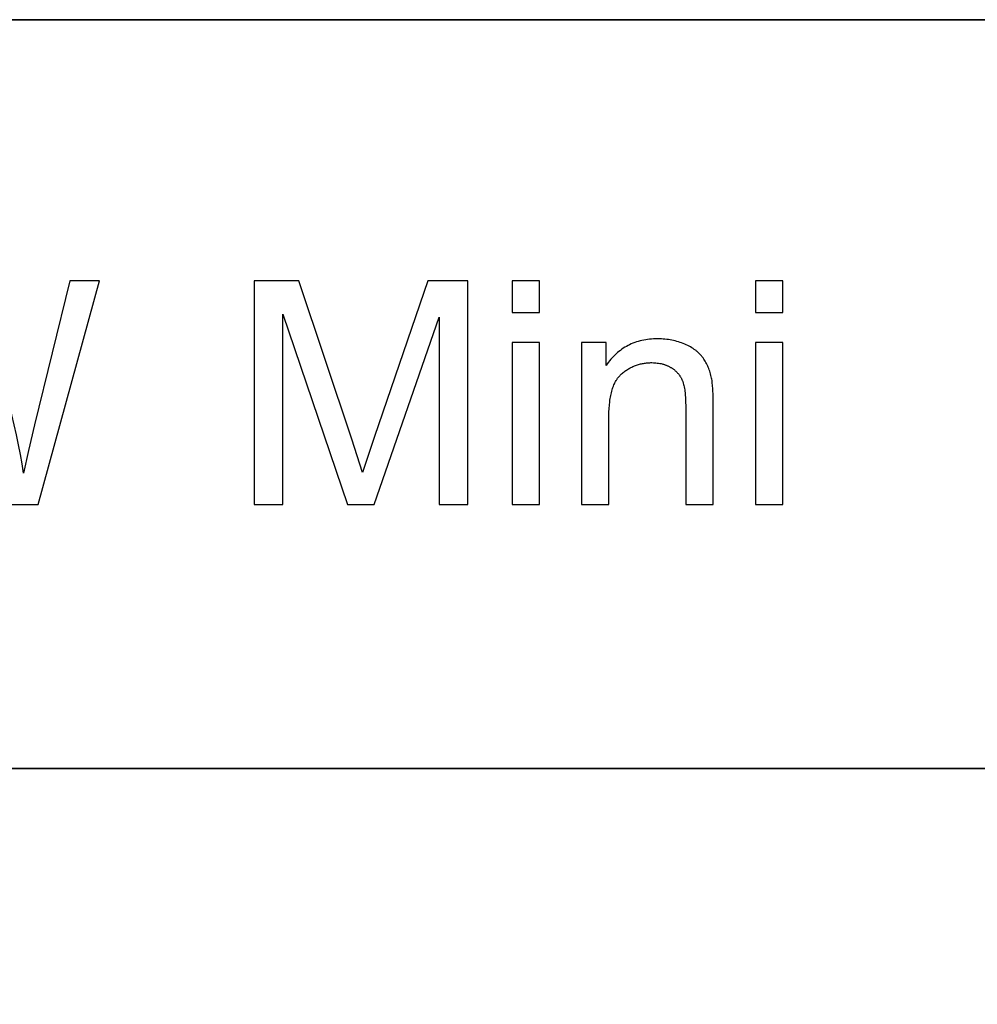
# Model space of a CAD drawing. Header units: millimetres. Extents: x -7950 to -6950, y 4408 to 5408.
# Tile 43 of 111: x -7116 to -7093, y 4478 to 4502. Entities that reach past the tile are written whole.
import ezdxf

# ---------------------------------------------------------------- set-up
doc = ezdxf.new("R2010")
doc.units = ezdxf.units.MM
doc.layers.add('SHOW Mini_Barndoor 002', color=7, linetype='Continuous', true_color=0x000000)

msp = doc.modelspace()

# ---------------------------------------------------------------- linework, layer by layer
at = {"layer": 'SHOW Mini_Barndoor 002', "color": 18, "lineweight": 35, "true_color": 0x000000}
msp.add_lwpolyline([(-6964.963, 4501.663), (-7143.505, 4501.663), (-7143.505, 4423.001), (-6964.963, 4423.001)], close=True, dxfattribs=at)
at = {"layer": 'SHOW Mini_Barndoor 002'}
for points in [[(-7114.491, 4495.459), (-7115.325, 4492.042)], [(-7115.242, 4490.142), (-7113.784, 4495.459)], [(-7113.784, 4495.459), (-7114.491, 4495.459)], [(-7109.046, 4495.459), (-7110.105, 4495.459)], [(-7110.105, 4495.459), (-7110.105, 4490.142)], [(-7107.788, 4491.694), (-7109.046, 4495.459)], [(-7105.978, 4495.459), (-7107.251, 4491.76)], [(-7105.032, 4495.459), (-7105.978, 4495.459)], [(-7105.032, 4490.142), (-7105.032, 4495.459)], [(-7103.324, 4495.459), (-7103.977, 4495.459)], [(-7103.977, 4495.459), (-7103.977, 4494.708)], [(-7103.324, 4494.708), (-7103.324, 4495.459)], [(-7097.543, 4495.459), (-7098.196, 4495.459)], [(-7098.196, 4495.459), (-7098.196, 4494.708)], [(-7097.543, 4494.708), (-7097.543, 4495.459)], [(-7109.427, 4490.142), (-7109.427, 4494.668)], [(-7109.427, 4494.668), (-7107.89, 4490.142)], [(-7103.977, 4494.708), (-7103.324, 4494.708)], [(-7098.196, 4494.708), (-7097.543, 4494.708)], [(-7107.255, 4490.142), (-7105.71, 4494.592)], [(-7105.71, 4494.592), (-7105.71, 4490.142)], [(-7103.324, 4493.994), (-7103.977, 4493.994)], [(-7103.977, 4493.994), (-7103.977, 4490.142)], [(-7103.324, 4490.142), (-7103.324, 4493.994)], [(-7101.743, 4493.994), (-7102.33, 4493.994)], [(-7102.33, 4493.994), (-7102.33, 4490.142)], [(-7099.201, 4492.51), (-7099.203, 4492.72), (-7099.21, 4492.896), (-7099.215, 4492.971), (-7099.221, 4493.037), (-7099.224, 4493.067), (-7099.228, 4493.095), (-7099.232, 4493.121), (-7099.237, 4493.145), (-7099.244, 4493.18), (-7099.253, 4493.214), (-7099.262, 4493.247), (-7099.271, 4493.28), (-7099.282, 4493.312), (-7099.293, 4493.344), (-7099.304, 4493.375), (-7099.317, 4493.405), (-7099.33, 4493.435), (-7099.343, 4493.464), (-7099.358, 4493.493), (-7099.373, 4493.521), (-7099.389, 4493.548), (-7099.405, 4493.575), (-7099.422, 4493.602), (-7099.44, 4493.627), (-7099.449, 4493.64), (-7099.459, 4493.652), (-7099.468, 4493.665), (-7099.478, 4493.677), (-7099.489, 4493.689), (-7099.499, 4493.701), (-7099.51, 4493.712), (-7099.522, 4493.724), (-7099.533, 4493.735), (-7099.545, 4493.747), (-7099.557, 4493.758), (-7099.569, 4493.769), (-7099.582, 4493.779), (-7099.595, 4493.79), (-7099.608, 4493.801), (-7099.622, 4493.811), (-7099.65, 4493.831), (-7099.679, 4493.851), (-7099.709, 4493.87), (-7099.74, 4493.888), (-7099.773, 4493.906), (-7099.806, 4493.923), (-7099.841, 4493.939), (-7099.877, 4493.955), (-7099.914, 4493.971), (-7099.951, 4493.985), (-7099.988, 4493.998), (-7100.026, 4494.01), (-7100.065, 4494.021), (-7100.104, 4494.032), (-7100.143, 4494.041), (-7100.183, 4494.049), (-7100.223, 4494.057), (-7100.264, 4494.063), (-7100.305, 4494.068), (-7100.346, 4494.073), (-7100.388, 4494.076), (-7100.431, 4494.079), (-7100.474, 4494.08), (-7100.517, 4494.081), (-7100.567, 4494.08), (-7100.616, 4494.078), (-7100.664, 4494.075), (-7100.711, 4494.071), (-7100.758, 4494.065), (-7100.804, 4494.058), (-7100.85, 4494.05), (-7100.894, 4494.041), (-7100.938, 4494.03), (-7100.981, 4494.019), (-7101.023, 4494.006), (-7101.065, 4493.991), (-7101.106, 4493.976), (-7101.146, 4493.959), (-7101.185, 4493.941), (-7101.224, 4493.922), (-7101.262, 4493.901), (-7101.299, 4493.88), (-7101.336, 4493.857), (-7101.371, 4493.833), (-7101.406, 4493.807), (-7101.441, 4493.781), (-7101.474, 4493.753), (-7101.507, 4493.724), (-7101.539, 4493.693), (-7101.57, 4493.662), (-7101.601, 4493.629), (-7101.631, 4493.595), (-7101.66, 4493.559), (-7101.688, 4493.523), (-7101.716, 4493.485), (-7101.743, 4493.446)], [(-7101.743, 4493.446), (-7101.743, 4493.994)], [(-7097.543, 4493.994), (-7098.196, 4493.994)], [(-7098.196, 4493.994), (-7098.196, 4490.142)], [(-7097.543, 4490.142), (-7097.543, 4493.994)], [(-7101.677, 4492.246), (-7101.676, 4492.336), (-7101.673, 4492.423), (-7101.667, 4492.506), (-7101.658, 4492.586), (-7101.653, 4492.624), (-7101.648, 4492.662), (-7101.642, 4492.698), (-7101.635, 4492.734), (-7101.627, 4492.768), (-7101.619, 4492.802), (-7101.611, 4492.835), (-7101.602, 4492.867), (-7101.592, 4492.898), (-7101.582, 4492.928), (-7101.571, 4492.957), (-7101.559, 4492.985), (-7101.547, 4493.012), (-7101.534, 4493.038), (-7101.521, 4493.064), (-7101.507, 4493.088), (-7101.5, 4493.1), (-7101.493, 4493.112), (-7101.485, 4493.123), (-7101.478, 4493.134), (-7101.47, 4493.145), (-7101.462, 4493.156), (-7101.454, 4493.166), (-7101.446, 4493.176), (-7101.437, 4493.187), (-7101.429, 4493.196), (-7101.42, 4493.206), (-7101.411, 4493.215), (-7101.402, 4493.224), (-7101.393, 4493.233), (-7101.384, 4493.242), (-7101.375, 4493.25), (-7101.356, 4493.266), (-7101.336, 4493.282), (-7101.317, 4493.297), (-7101.297, 4493.312), (-7101.277, 4493.326), (-7101.257, 4493.34), (-7101.237, 4493.353), (-7101.216, 4493.366), (-7101.195, 4493.378), (-7101.174, 4493.39), (-7101.153, 4493.401), (-7101.131, 4493.411), (-7101.11, 4493.422), (-7101.088, 4493.431), (-7101.066, 4493.44), (-7101.043, 4493.449), (-7101.021, 4493.457), (-7100.998, 4493.464), (-7100.975, 4493.471), (-7100.951, 4493.478), (-7100.928, 4493.484), (-7100.904, 4493.489), (-7100.88, 4493.494), (-7100.856, 4493.498), (-7100.832, 4493.502), (-7100.807, 4493.506), (-7100.782, 4493.508), (-7100.757, 4493.511), (-7100.732, 4493.513), (-7100.706, 4493.514), (-7100.681, 4493.515), (-7100.655, 4493.515), (-7100.622, 4493.514), (-7100.591, 4493.513), (-7100.559, 4493.511), (-7100.528, 4493.507), (-7100.498, 4493.503), (-7100.468, 4493.498), (-7100.439, 4493.492), (-7100.41, 4493.485), (-7100.396, 4493.482), (-7100.382, 4493.478), (-7100.368, 4493.473), (-7100.355, 4493.469), (-7100.341, 4493.464), (-7100.327, 4493.459), (-7100.314, 4493.454), (-7100.301, 4493.449), (-7100.288, 4493.443), (-7100.275, 4493.437), (-7100.262, 4493.431), (-7100.249, 4493.425), (-7100.237, 4493.418), (-7100.224, 4493.411), (-7100.212, 4493.404), (-7100.2, 4493.397), (-7100.188, 4493.39), (-7100.176, 4493.382), (-7100.164, 4493.374), (-7100.153, 4493.366), (-7100.142, 4493.358), (-7100.131, 4493.35), (-7100.12, 4493.342), (-7100.11, 4493.333), (-7100.1, 4493.324), (-7100.09, 4493.316), (-7100.08, 4493.307), (-7100.071, 4493.297), (-7100.061, 4493.288), (-7100.052, 4493.279), (-7100.044, 4493.269), (-7100.035, 4493.259), (-7100.027, 4493.249), (-7100.019, 4493.239), (-7100.011, 4493.229), (-7100.003, 4493.218), (-7099.996, 4493.208), (-7099.989, 4493.197), (-7099.982, 4493.186), (-7099.975, 4493.175), (-7099.968, 4493.164), (-7099.962, 4493.153), (-7099.956, 4493.141), (-7099.95, 4493.13), (-7099.945, 4493.118), (-7099.939, 4493.106), (-7099.934, 4493.094), (-7099.929, 4493.081), (-7099.925, 4493.069), (-7099.92, 4493.056), (-7099.916, 4493.043), (-7099.912, 4493.029), (-7099.904, 4493), (-7099.896, 4492.97), (-7099.889, 4492.938), (-7099.883, 4492.905), (-7099.877, 4492.87), (-7099.872, 4492.834), (-7099.868, 4492.795), (-7099.864, 4492.756), (-7099.858, 4492.672), (-7099.854, 4492.582), (-7099.853, 4492.485)], [(-7115.59, 4490.886), (-7115.624, 4491.108), (-7115.663, 4491.334), (-7115.707, 4491.563), (-7115.757, 4491.797), (-7115.87, 4492.275), (-7116.003, 4492.768)], [(-7099.853, 4492.485), (-7099.853, 4490.142)], [(-7099.201, 4490.142), (-7099.201, 4492.51)], [(-7101.677, 4490.142), (-7101.677, 4492.246)], [(-7115.325, 4492.042), (-7115.473, 4491.427), (-7115.59, 4490.886)], [(-7107.534, 4490.907), (-7107.788, 4491.694)], [(-7107.251, 4491.76), (-7107.534, 4490.907)], [(-7115.92, 4490.142), (-7115.242, 4490.142)], [(-7110.105, 4490.142), (-7109.427, 4490.142)], [(-7107.89, 4490.142), (-7107.255, 4490.142)], [(-7105.71, 4490.142), (-7105.032, 4490.142)], [(-7103.977, 4490.142), (-7103.324, 4490.142)], [(-7102.33, 4490.142), (-7101.677, 4490.142)], [(-7099.853, 4490.142), (-7099.201, 4490.142)], [(-7098.196, 4490.142), (-7097.543, 4490.142)]]:
    msp.add_lwpolyline(points, dxfattribs=at)
at = {"layer": 'SHOW Mini_Barndoor 002', "color": 18, "lineweight": 35, "true_color": 0x000000}
msp.add_lwpolyline([(-7143.505, 4483.877), (-6964.963, 4483.877)], dxfattribs=at)

doc.saveas('drawing.dxf')
